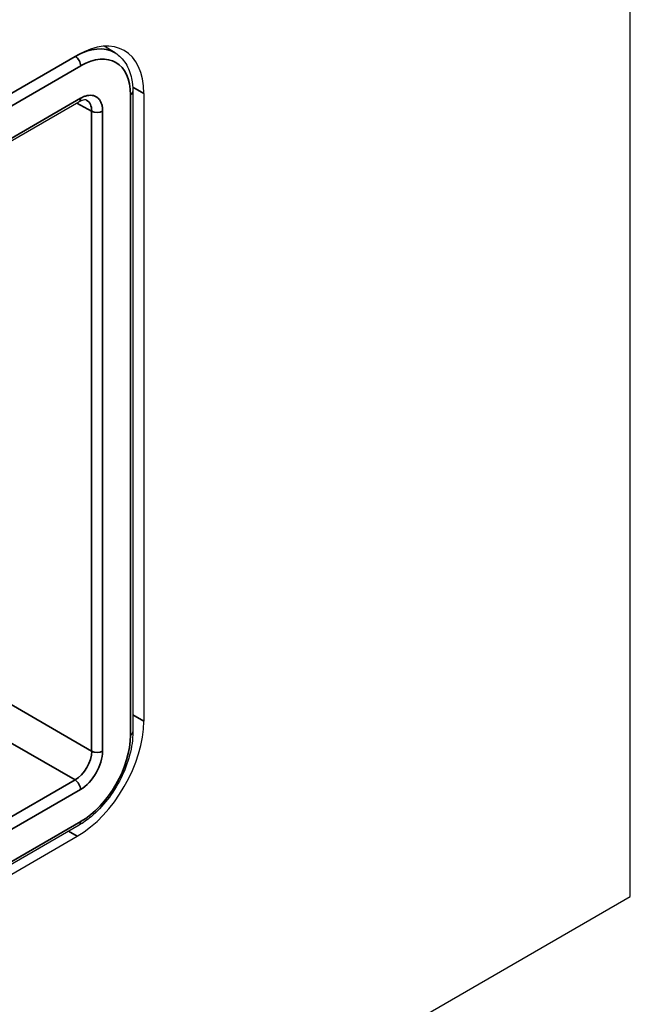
# Model space of a CAD drawing. Header units: millimetres. Extents: x 100 to 2070, y 30 to 1455.
# Tile 39 of 83: x 1065 to 1084, y 293 to 324. Entities that reach past the tile are written whole.
import ezdxf

# ---------------------------------------------------------------- set-up
doc = ezdxf.new("R2010")
doc.units = ezdxf.units.MM
doc.header["$LTSCALE"] = 5
doc.layers.add('_Sichtbarkanten', color=7, linetype='Continuous', lineweight=25)
doc.layers.add('Sichtbar schmal (ISO)', color=7, linetype='Continuous', lineweight=35)

msp = doc.modelspace()

# ---------------------------------------------------------------- linework, layer by layer
at = {"layer": '_Sichtbarkanten'}
for p, q in [((1084.457, 296.015), (1084.457, 345.127)), ((1068.023, 322.909), (1067.678, 323.123)), ((680.027, 99.525), (1066.814, 322.837)), ((1068.588, 321.679), (1068.588, 301.259)), ((1068.936, 321.612), (1068.936, 301.608)), ((679.872, 97.918), (1066.866, 321.349)), ((1066.872, 298.287), (679.866, 74.849)), ((680.027, 74.622), (1066.814, 297.933)), ((662.385, 52.331), (1084.457, 296.015))]:
    msp.add_line(p, q, dxfattribs=at)
for centre, start_param, end_param in [((1066.814, 320.387), 5.497787, 7.068583), ((1066.814, 300.383), 3.926991, 5.497787)]:
    msp.add_ellipse(centre, major_axis=(1.5, 2.598), ratio=0.57735, start_param=start_param, end_param=end_param, dxfattribs=at)
for points, knots in [([(1068.023, 322.909), (1068.157, 322.827), (1068.272, 322.71), (1068.448, 322.433), (1068.511, 322.27), (1068.574, 321.962), (1068.588, 321.823), (1068.588, 321.679)], [0.0000075, 0.0000075, 0.0000075, 0.0000075, 0.137756, 0.137756, 0.2771849, 0.2771849, 0.37975, 0.37975, 0.37975, 0.37975]), ([(1067.113, 321.4), (1067.098, 321.408), (1067.078, 321.414), (1067.02, 321.41), (1066.995, 321.405), (1066.936, 321.385), (1066.902, 321.37), (1066.866, 321.349)], [0.0000017, 0.0000017, 0.0000017, 0.0000017, 0.0591368, 0.0591368, 0.0917408, 0.0917408, 0.1262802, 0.1262802, 0.1262802, 0.1262802]), ([(1068.588, 301.259), (1068.588, 301.025), (1068.552, 300.772), (1068.42, 300.272), (1068.324, 300.019), (1068.084, 299.541), (1067.939, 299.311), (1067.619, 298.898), (1067.44, 298.711), (1067.13, 298.452), (1067.001, 298.362), (1066.872, 298.287)], [0, 0, 0, 0, 0.1661275, 0.1661275, 0.3280007, 0.3280007, 0.487547, 0.487547, 0.6465064, 0.6465064, 0.7526541, 0.7526541, 0.7526541, 0.7526541])]:
    msp.add_open_spline(points, degree=3, knots=knots, dxfattribs=at)
at = {"layer": 'Sichtbar schmal (ISO)'}
for p, q in [((680.012, 99.516), (1066.75, 322.799)), ((1066.75, 322.799), (1066.75, 322.799)), ((1066.924, 322.495), (679.918, 99.057)), ((1068.584, 321.815), (1068.936, 321.612)), ((1068.515, 321.577), (1068.515, 301.156)), ((679.924, 98.033), (1066.918, 321.464)), ((1067.274, 321.054), (1066.798, 321.31)), ((1067.274, 321.054), (1067.274, 300.648)), ((1067.625, 321.055), (1067.625, 300.65)), ((1063.688, 302.719), (1067.274, 300.648)), ((1063.157, 301.801), (1066.744, 299.73)), ((1068.936, 301.608), (1068.588, 301.809)), ((679.75, 76.299), (1066.744, 299.73)), ((1066.918, 299.425), (679.924, 75.994)), ((679.918, 74.963), (1066.924, 298.401)), ((1066.537, 298.093), (1066.814, 297.933))]:
    msp.add_line(p, q, dxfattribs=at)
for centre, major_axis, ratio, start_param, end_param in [((1066.747, 320.759), (-1.257, -2.162), 0.577206, 3.125905, 3.928582), ((1066.747, 322.597), (0.125, -0.217), 0.57735, 0.785398, 2.338741), ((1066.923, 320.657), (-1.125, -1.949), 0.577208, 2.356307, 3.92688), ((1068.338, 321.679), (0.25, 0), 0.57735, 5.497787, 6.283193), ((1066.741, 321.566), (0.125, -0.217), 0.57735, 0, 0.785398), ((1066.741, 320.749), (-0.382, -0.646), 0.577018, 2.362154, 3.164837), ((1067.448, 321.158), (-0.25, 0), 0.57735, 0.802851, 2.356194), ((1066.923, 300.238), (-1.125, -1.948), 0.577494, 0.785509, 2.356079), ((1068.338, 301.259), (0.25, 0), 0.57735, 5.497787, 6.283185), ((1066.741, 300.344), (0.375, 0.65), 0.58436, 3.927143, 5.497635), ((1066.917, 300.242), (0.5, 0.866), 0.577606, 3.9273, 5.497587), ((1067.448, 300.752), (-0.25, 0), 0.57735, 0.802851, 2.356194), ((1066.741, 299.527), (-0.125, 0.217), 0.57735, 3.926991, 5.480334), ((1066.747, 298.503), (0.125, -0.217), 0.57735, 0, 0.785398)]:
    msp.add_ellipse(centre, major_axis=major_axis, ratio=ratio, start_param=start_param, end_param=end_param, dxfattribs=at)
msp.add_open_spline([(1066.918, 321.464), (1066.954, 321.485), (1067.026, 321.52), (1067.135, 321.553), (1067.239, 321.564), (1067.335, 321.551), (1067.419, 321.517), (1067.491, 321.461), (1067.55, 321.385), (1067.593, 321.29), (1067.619, 321.178), (1067.625, 321.098), (1067.625, 321.055)], degree=3, dxfattribs=at)

doc.saveas('drawing.dxf')
